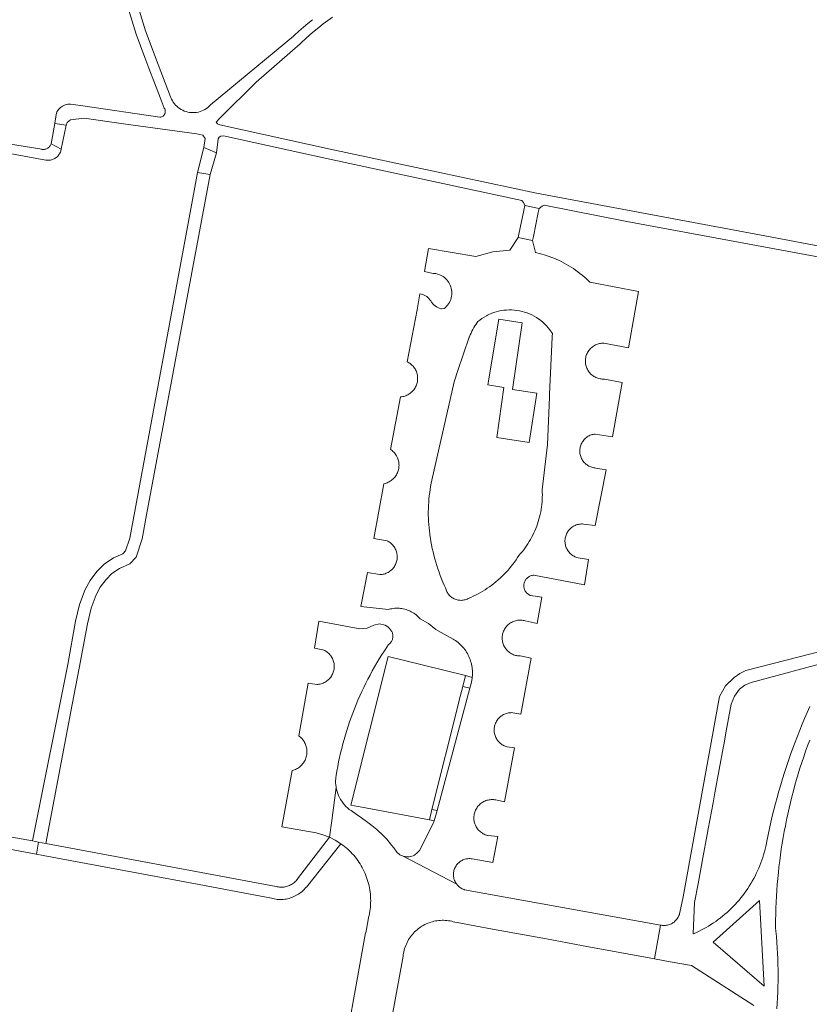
# Model space of a CAD drawing. Extents: x 146402 to 164798, y 455483 to 464134.
# Tile 233 of 256: x 157506 to 157601, y 460121 to 460239. Entities that reach past the tile are written whole.
import ezdxf

# ---------------------------------------------------------------- set-up
doc = ezdxf.new("R2010")
doc.units = 0
doc.header["$LTSCALE"] = 0.2
for name, color, linetype, lineweight in [('B-XX-VH-VERHARDING_ASFALT-GV', 252, 'CONTINUOUS', 18), ('B-XX-VH-VERHARDING_BETONSTRAATSTEEN-GV', 252, 'CONTINUOUS', 18), ('B-XX-VH-VERHARDING_HALFVERHARDING-GV', 252, 'CONTINUOUS', 18), ('B-XX-VH-VERHARDING_HOUTSNIPPERS-GV', 252, 'CONTINUOUS', 18), ('B-XX-VH-VERHARDING_STRAATBAKSTEEN-GV', 252, 'CONTINUOUS', 18), ('B-XX-VH-VERHARDING_TEGEL-GV', 252, 'CONTINUOUS', 18)]:
    doc.layers.add(name, color=color, linetype=linetype, lineweight=lineweight)

msp = doc.modelspace()

# ---------------------------------------------------------------- linework, layer by layer
at = {"layer": 'B-XX-VH-VERHARDING_ASFALT-GV'}
msp.add_lwpolyline([(157554.946, 460161.493), (157550.684, 460162.536), (157546.231, 460144.679), (157547.551, 460144.429), (157555.655, 460142.896), (157555.971, 460144.165), (157559.18, 460157.035), (157559.204, 460157.13), (157559.661, 460158.94), (157559.988, 460160.234)], close=True, dxfattribs=at)
at = {"layer": 'B-XX-VH-VERHARDING_BETONSTRAATSTEEN-GV'}
for points in [[(157511.984, 460226.359), (157510.619, 460226.589), (157510.186, 460224.118), (157511.396, 460223.493)], [(157530.059, 460223.045), (157528.559, 460223.697), (157527.781, 460220.671), (157529.284, 460220.424)], [(157568.845, 460216.375), (157567.128, 460216.71), (157567.015, 460216.159), (157567.009, 460216.131), (157566.424, 460213.287), (157566.339, 460212.875), (157568.07, 460212.516), (157568.163, 460212.98), (157568.747, 460215.888)], [(157560.816, 460160.029), (157559.988, 460160.234), (157559.661, 460158.94), (157560.523, 460158.729), (157560.678, 460159.309), (157560.725, 460159.497), (157560.765, 460159.688), (157560.797, 460159.879)]]:
    msp.add_lwpolyline(points, close=True, dxfattribs=at)
at = {"layer": 'B-XX-VH-VERHARDING_HALFVERHARDING-GV'}
for points in [[(157518.628, 460243.065), (157520.397, 460237.308), (157521.442, 460234.494), (157521.916, 460233.217), (157523.277, 460229.699), (157523.779, 460228.417), (157523.833, 460228.326), (157523.873, 460228.229), (157523.898, 460228.126), (157523.907, 460228.021), (157523.901, 460227.916), (157523.878, 460227.813), (157523.84, 460227.714), (157523.788, 460227.623), (157523.722, 460227.54), (157523.645, 460227.468), (157523.558, 460227.409), (157523.462, 460227.363), (157523.361, 460227.333), (157523.266, 460227.318), (157513.973, 460228.682), (157512.84, 460228.837), (157512.511, 460228.882), (157512.347, 460228.886), (157512.183, 460228.874), (157512.021, 460228.846), (157511.862, 460228.803), (157511.708, 460228.744), (157511.561, 460228.67), (157511.422, 460228.583), (157511.292, 460228.483), (157511.172, 460228.37), (157511.063, 460228.246), (157510.968, 460228.113), (157510.885, 460227.97), (157510.873, 460227.947), (157510.795, 460227.642), (157510.619, 460226.589), (157511.984, 460226.359), (157512.114, 460226.69), (157512.516, 460227.011), (157514.132, 460227.197), (157518.872, 460226.515), (157527.713, 460225.325), (157528.424, 460225.173), (157528.703, 460224.781), (157528.559, 460223.697), (157530.059, 460223.045), (157530.205, 460224.354), (157530.256, 460224.738), (157530.364, 460224.93), (157530.583, 460225.042), (157530.923, 460225.096), (157543.493, 460222.327), (157566.762, 460217.337), (157566.957, 460217.075), (157567.128, 460216.71), (157568.845, 460216.375), (157569.227, 460216.657), (157569.447, 460216.778), (157579.406, 460214.784), (157604.074, 460210.244)], [(157541.606, 460239.043), (157541.053, 460238.592), (157540.509, 460238.128), (157539.976, 460237.653), (157539.454, 460237.165), (157539.341, 460237.057), (157529.339, 460228.796), (157529.188, 460228.644), (157529.026, 460228.504), (157528.854, 460228.377), (157528.673, 460228.263), (157528.484, 460228.162), (157528.288, 460228.076), (157528.086, 460228.005), (157527.879, 460227.949), (157527.669, 460227.909), (157527.456, 460227.884), (157527.242, 460227.875), (157527.028, 460227.883), (157526.815, 460227.906), (157526.604, 460227.945), (157526.397, 460228), (157526.195, 460228.07), (157525.998, 460228.155), (157525.808, 460228.255), (157525.627, 460228.368), (157525.454, 460228.494), (157525.291, 460228.633), (157525.139, 460228.784), (157524.999, 460228.946), (157524.871, 460229.118), (157524.756, 460229.299), (157524.655, 460229.488), (157524.569, 460229.684), (157524.534, 460229.775), (157523.038, 460233.642), (157521.534, 460237.693), (157519.788, 460243.376)], [(157603.41, 460211.675), (157596.639, 460212.939), (157568.544, 460218.183), (157556.512, 460220.763), (157543.748, 460223.5), (157530.478, 460226.423), (157530.179, 460226.519), (157530.032, 460226.735), (157530.463, 460227.21), (157534.851, 460231.523), (157540.14, 460236.16), (157540.279, 460236.294), (157540.785, 460236.766), (157541.298, 460237.224), (157541.821, 460237.67), (157542.354, 460238.105), (157542.897, 460238.527), (157543.449, 460238.937), (157544.01, 460239.335)], [(157500.609, 460223.795), (157509.538, 460222.18), (157509.65, 460222.164), (157509.762, 460222.156), (157509.875, 460222.155), (157509.988, 460222.163), (157510.1, 460222.179), (157510.21, 460222.203), (157510.319, 460222.234), (157510.425, 460222.273), (157510.528, 460222.32), (157510.627, 460222.373), (157510.723, 460222.434), (157510.814, 460222.501), (157510.9, 460222.574), (157510.98, 460222.653), (157511.055, 460222.738), (157511.123, 460222.828), (157511.185, 460222.922), (157511.24, 460223.021), (157511.288, 460223.123), (157511.329, 460223.228), (157511.362, 460223.336), (157511.388, 460223.446), (157511.396, 460223.493), (157510.186, 460224.118), (157510.183, 460224.111), (157510.147, 460224.028), (157510.103, 460223.948), (157510.053, 460223.873), (157509.996, 460223.802), (157509.933, 460223.737), (157509.864, 460223.678), (157509.791, 460223.625), (157509.713, 460223.578), (157509.632, 460223.539), (157509.547, 460223.506), (157509.46, 460223.482), (157509.371, 460223.465), (157509.28, 460223.456), (157509.19, 460223.455), (157509.099, 460223.462), (157509.01, 460223.478), (157508.922, 460223.501), (157508.837, 460223.531), (157500, 460224.909)], [(157604.823, 460163.712), (157593.714, 460160.843), (157592.973, 460160.486), (157592.291, 460160.026), (157591.277, 460158.994), (157590.555, 460157.739), (157586.155, 460133.647), (157585.777, 460131.78), (157585.75, 460131.663), (157585.714, 460131.544), (157585.671, 460131.427), (157585.621, 460131.313), (157585.563, 460131.203), (157585.498, 460131.096), (157585.427, 460130.994), (157585.349, 460130.897), (157585.265, 460130.805), (157585.176, 460130.719), (157585.08, 460130.638), (157584.981, 460130.564), (157584.876, 460130.496), (157584.767, 460130.435), (157584.655, 460130.382), (157584.539, 460130.335), (157584.421, 460130.296), (157584.301, 460130.265), (157584.178, 460130.242), (157584.055, 460130.226), (157583.93, 460130.218), (157583.806, 460130.219), (157583.682, 460130.227), (157583.558, 460130.244), (157583.436, 460130.268), (157582.737, 460126.213), (157584.618, 460125.867), (157587.191, 460125.402), (157594.674, 460120.597)], [(157601.396, 460156.517), (157601.082, 460155.81), (157600.775, 460155.1), (157600.476, 460154.387), (157600.184, 460153.671), (157599.9, 460152.952), (157599.623, 460152.23), (157599.354, 460151.506), (157599.092, 460150.778), (157598.838, 460150.048), (157598.591, 460149.315), (157598.352, 460148.58), (157598.12, 460147.842), (157597.896, 460147.102), (157597.68, 460146.36), (157597.471, 460145.615), (157597.271, 460144.869), (157597.077, 460144.12), (157596.892, 460143.369), (157596.714, 460142.617), (157596.545, 460141.863), (157596.383, 460141.106), (157596.229, 460140.349), (157596.186, 460140.132), (157596.173, 460140.067), (157596.102, 460139.728), (157596.023, 460139.391), (157595.936, 460139.055), (157595.841, 460138.722), (157595.739, 460138.391), (157595.629, 460138.063), (157595.512, 460137.737), (157595.387, 460137.414), (157595.255, 460137.094), (157595.115, 460136.777), (157594.968, 460136.463), (157594.814, 460136.153), (157594.652, 460135.846), (157594.484, 460135.544), (157594.309, 460135.245), (157594.127, 460134.95), (157593.938, 460134.66), (157593.742, 460134.374), (157593.54, 460134.093), (157593.332, 460133.816), (157593.117, 460133.545), (157592.896, 460133.278), (157592.668, 460133.017), (157592.435, 460132.76), (157592.196, 460132.51), (157591.951, 460132.265), (157591.701, 460132.025), (157591.445, 460131.792), (157591.184, 460131.564), (157590.918, 460131.343), (157590.647, 460131.128), (157590.37, 460130.919), (157590.089, 460130.716), (157589.804, 460130.52), (157589.514, 460130.331), (157589.219, 460130.148), (157588.921, 460129.973), (157588.618, 460129.804), (157588.312, 460129.642), (157588.002, 460129.488), (157587.689, 460129.34), (157587.372, 460129.2), (157587.549, 460132.974), (157587.968, 460135.238), (157588.546, 460138.364), (157589.061, 460141.145), (157589.188, 460141.832), (157589.765, 460144.95), (157589.989, 460146.163), (157591.024, 460151.751), (157591.051, 460151.899), (157591.323, 460153.368), (157591.962, 460156.82), (157592.331, 460157.789), (157592.966, 460158.608), (157593.602, 460159.091), (157594.33, 460159.418), (157604.166, 460162.045)], [(157597.45, 460120.215), (157597.492, 460120.881), (157597.527, 460121.547), (157597.553, 460122.214), (157597.571, 460122.881), (157597.581, 460123.548), (157597.583, 460124.216), (157597.578, 460124.883), (157597.564, 460125.55), (157597.542, 460126.217), (157597.512, 460126.884), (157597.475, 460127.55), (157597.429, 460128.216), (157597.375, 460128.881), (157597.313, 460129.545), (157597.275, 460129.922), (157597.275, 460130.159), (157597.281, 460130.872), (157597.295, 460131.585), (157597.317, 460132.298), (157597.347, 460133.011), (157597.385, 460133.724), (157597.431, 460134.436), (157597.484, 460135.147), (157597.546, 460135.858), (157597.616, 460136.568), (157597.694, 460137.277), (157597.78, 460137.985), (157597.873, 460138.693), (157597.975, 460139.399), (157598.084, 460140.104), (157598.201, 460140.808), (157598.327, 460141.51), (157598.46, 460142.211), (157598.601, 460142.91), (157598.75, 460143.608), (157598.906, 460144.304), (157599.071, 460144.998), (157599.243, 460145.691), (157599.423, 460146.381), (157599.611, 460147.069), (157599.806, 460147.756), (157600.009, 460148.44), (157600.22, 460149.121), (157600.438, 460149.801), (157600.664, 460150.477), (157600.898, 460151.151), (157601.139, 460151.823), (157601.387, 460152.492)], [(157500, 460140.336), (157508.4, 460138.772), (157508.401, 460138.777), (157508.664, 460140.246), (157507.921, 460140.404), (157500, 460141.778)]]:
    msp.add_lwpolyline(points, dxfattribs=at)
for points in [[(157529.284, 460220.424), (157527.781, 460220.671), (157527.371, 460218.462), (157519.629, 460176.759), (157519.116, 460175.22), (157518.793, 460174.868), (157517.695, 460174.388), (157516.539, 460173.644), (157515.674, 460172.733), (157514.872, 460171.662), (157514.267, 460170.574), (157513.592, 460168.772), (157513.122, 460166.77), (157512.171, 460161.593), (157507.921, 460140.404), (157508.664, 460140.246), (157509.55, 460140.058), (157512.568, 460155.91), (157513.523, 460160.928), (157513.562, 460161.134), (157514.543, 460166.473), (157514.984, 460168.35), (157515.589, 460169.963), (157516.093, 460170.871), (157516.785, 460171.795), (157517.471, 460172.518), (157518.383, 460173.104), (157519.656, 460173.661), (157520.395, 460174.468), (157521.125, 460176.658), (157521.664, 460179.547)], [(157544.348, 460140.46), (157543.658, 460140.815), (157539.801, 460135.805), (157539.795, 460135.797), (157539.712, 460135.688), (157539.623, 460135.584), (157539.527, 460135.486), (157539.427, 460135.393), (157539.32, 460135.306), (157539.209, 460135.226), (157539.094, 460135.152), (157538.974, 460135.085), (157538.851, 460135.025), (157538.724, 460134.973), (157538.595, 460134.928), (157538.463, 460134.891), (157538.329, 460134.861), (157538.194, 460134.839), (157538.057, 460134.825), (157537.92, 460134.819), (157537.783, 460134.821), (157537.646, 460134.831), (157537.51, 460134.849), (157537.376, 460134.875), (157537.243, 460134.909), (157509.55, 460140.058), (157508.664, 460140.246), (157508.401, 460138.777), (157508.4, 460138.772), (157509.237, 460138.616), (157527.976, 460135.126), (157533.283, 460134.137), (157536.49, 460133.54), (157536.662, 460133.488), (157536.835, 460133.444), (157537.011, 460133.407), (157537.188, 460133.379), (157537.366, 460133.358), (157537.545, 460133.345), (157537.724, 460133.341), (157537.903, 460133.344), (157538.082, 460133.355), (157538.26, 460133.374), (157538.438, 460133.401), (157538.613, 460133.436), (157538.788, 460133.479), (157538.959, 460133.53), (157539.129, 460133.588), (157539.296, 460133.654), (157539.46, 460133.727), (157539.62, 460133.807), (157539.777, 460133.894), (157539.929, 460133.989), (157540.077, 460134.09), (157540.221, 460134.197), (157540.359, 460134.311), (157540.492, 460134.431), (157540.62, 460134.556), (157540.742, 460134.688), (157540.859, 460134.824), (157540.869, 460134.837), (157545.002, 460140.043)], [(157589.79, 460128.231), (157595.334, 460133.241), (157595.899, 460122.919)]]:
    msp.add_lwpolyline(points, close=True, dxfattribs=at)
at = {"layer": 'B-XX-VH-VERHARDING_HOUTSNIPPERS-GV'}
msp.add_lwpolyline([(157566.804, 460202.604), (157563.992, 460203.045), (157562.676, 460195.169), (157564.591, 460194.862), (157563.777, 460188.843), (157567.657, 460188.226), (157568.588, 460194.179), (157565.64, 460194.619)], close=True, dxfattribs=at)
at = {"layer": 'B-XX-VH-VERHARDING_STRAATBAKSTEEN-GV'}
for points in [[(157568.07, 460212.516), (157566.339, 460212.875), (157565.345, 460211.356), (157563.273, 460211.134), (157561.263, 460210.587), (157555.551, 460211.542), (157555.062, 460208.787), (157556.131, 460208.565), (157556.242, 460208.557), (157556.434, 460208.531), (157556.623, 460208.488), (157556.808, 460208.431), (157556.987, 460208.358), (157557.16, 460208.271), (157557.325, 460208.169), (157557.481, 460208.055), (157557.627, 460207.928), (157557.762, 460207.789), (157557.886, 460207.64), (157557.996, 460207.481), (157558.093, 460207.313), (157558.176, 460207.138), (157558.244, 460206.957), (157558.297, 460206.771), (157558.334, 460206.581), (157558.356, 460206.388), (157558.362, 460206.195), (157558.351, 460206.001), (157558.325, 460205.809), (157558.283, 460205.62), (157558.225, 460205.435), (157558.153, 460205.256), (157558.066, 460205.083), (157557.965, 460204.918), (157557.85, 460204.762), (157557.723, 460204.615), (157557.585, 460204.48), (157557.436, 460204.356), (157557.127, 460204.293), (157557.026, 460204.321), (157556.849, 460204.384), (157556.678, 460204.462), (157556.514, 460204.554), (157556.359, 460204.66), (157556.213, 460204.779), (157556.078, 460204.909), (157555.954, 460205.051), (157555.925, 460205.108), (157555.832, 460205.261), (157555.727, 460205.405), (157555.609, 460205.539), (157555.479, 460205.663), (157555.339, 460205.773), (157555.19, 460205.872), (157555.032, 460205.956), (157554.868, 460206.026), (157554.698, 460206.081), (157554.524, 460206.12), (157554.182, 460204.164), (157552.976, 460197.948), (157553.072, 460197.9), (157553.188, 460197.834), (157553.299, 460197.76), (157553.406, 460197.681), (157553.508, 460197.595), (157553.605, 460197.503), (157553.696, 460197.405), (157553.78, 460197.303), (157553.859, 460197.195), (157553.931, 460197.083), (157553.996, 460196.966), (157554.054, 460196.846), (157554.105, 460196.723), (157554.148, 460196.597), (157554.184, 460196.468), (157554.212, 460196.338), (157554.232, 460196.206), (157554.244, 460196.073), (157554.248, 460195.94), (157554.244, 460195.807), (157554.232, 460195.674), (157554.212, 460195.542), (157554.185, 460195.412), (157554.149, 460195.283), (157554.106, 460195.157), (157554.055, 460195.034), (157553.997, 460194.914), (157553.932, 460194.797), (157553.861, 460194.685), (157553.782, 460194.577), (157553.697, 460194.474), (157553.606, 460194.377), (157553.51, 460194.285), (157553.408, 460194.199), (157553.301, 460194.119), (157553.19, 460194.046), (157553.074, 460193.979), (157552.955, 460193.92), (157552.832, 460193.868), (157552.706, 460193.823), (157552.578, 460193.786), (157552.448, 460193.757), (157552.317, 460193.736), (157552.184, 460193.722), (157550.966, 460187.414), (157551.061, 460187.35), (157551.168, 460187.269), (157551.27, 460187.181), (157551.366, 460187.088), (157551.457, 460186.988), (157551.542, 460186.884), (157551.62, 460186.775), (157551.692, 460186.661), (157551.757, 460186.544), (157551.815, 460186.422), (157551.865, 460186.298), (157551.908, 460186.171), (157551.944, 460186.041), (157551.971, 460185.909), (157551.991, 460185.777), (157552.003, 460185.643), (157552.006, 460185.508), (157552.002, 460185.374), (157551.99, 460185.24), (157551.97, 460185.107), (157551.942, 460184.976), (157551.906, 460184.846), (157551.863, 460184.719), (157551.812, 460184.595), (157551.753, 460184.474), (157551.688, 460184.356), (157551.616, 460184.243), (157551.537, 460184.134), (157551.452, 460184.03), (157551.361, 460183.931), (157551.264, 460183.838), (157551.162, 460183.751), (157551.054, 460183.67), (157550.942, 460183.595), (157550.826, 460183.528), (157550.706, 460183.467), (157550.583, 460183.414), (157550.457, 460183.368), (157550.328, 460183.33), (157550.197, 460183.299), (157548.978, 460176.713), (157550.586, 460176.43), (157550.655, 460176.395), (157550.769, 460176.33), (157550.878, 460176.258), (157550.983, 460176.18), (157551.083, 460176.096), (157551.177, 460176.006), (157551.266, 460175.909), (157551.349, 460175.808), (157551.426, 460175.702), (157551.495, 460175.592), (157551.558, 460175.477), (157551.614, 460175.359), (157551.663, 460175.237), (157551.703, 460175.113), (157551.737, 460174.986), (157551.762, 460174.858), (157551.78, 460174.729), (157551.79, 460174.598), (157551.791, 460174.467), (157551.785, 460174.337), (157551.771, 460174.207), (157551.748, 460174.078), (157551.718, 460173.951), (157551.681, 460173.825), (157551.635, 460173.703), (157551.582, 460173.583), (157551.523, 460173.467), (157551.455, 460173.354), (157551.382, 460173.246), (157551.302, 460173.143), (157551.215, 460173.045), (157551.123, 460172.952), (157551.025, 460172.865), (157550.922, 460172.784), (157550.815, 460172.71), (157550.703, 460172.642), (157550.587, 460172.581), (157550.468, 460172.528), (157550.345, 460172.482), (157550.22, 460172.443), (157550.093, 460172.412), (157549.964, 460172.389), (157549.835, 460172.374), (157549.704, 460172.367), (157548.214, 460172.612), (157547.412, 460168.562), (157550.741, 460168.182), (157550.828, 460168.207), (157550.994, 460168.248), (157551.162, 460168.281), (157551.331, 460168.306), (157551.501, 460168.324), (157551.672, 460168.333), (157551.843, 460168.334), (157552.013, 460168.328), (157552.183, 460168.313), (157552.353, 460168.291), (157552.521, 460168.26), (157552.688, 460168.222), (157552.852, 460168.176), (157553.015, 460168.122), (157553.174, 460168.061), (157553.331, 460167.993), (157553.484, 460167.917), (157553.633, 460167.834), (157553.779, 460167.744), (157553.92, 460167.647), (157554.056, 460167.544), (157554.188, 460167.435), (157554.314, 460167.32), (157554.434, 460167.199), (157554.549, 460167.072), (157555.534, 460166.495), (157556.43, 460165.788), (157556.72, 460165.625), (157557.454, 460165.214), (157558.523, 460164.614), (157558.636, 460164.545), (157558.799, 460164.438), (157558.956, 460164.325), (157559.109, 460164.206), (157559.257, 460164.08), (157559.4, 460163.948), (157559.537, 460163.81), (157559.668, 460163.667), (157559.794, 460163.519), (157559.913, 460163.366), (157560.025, 460163.207), (157560.131, 460163.045), (157560.231, 460162.878), (157560.323, 460162.707), (157560.408, 460162.532), (157560.486, 460162.355), (157560.557, 460162.174), (157560.62, 460161.99), (157560.675, 460161.804), (157560.723, 460161.616), (157560.763, 460161.426), (157560.795, 460161.234), (157560.819, 460161.041), (157560.835, 460160.848), (157560.843, 460160.654), (157560.845, 460160.535), (157560.844, 460160.459), (157560.836, 460160.265), (157560.82, 460160.072), (157560.816, 460160.029), (157560.797, 460159.879), (157560.765, 460159.688), (157560.725, 460159.497), (157560.678, 460159.309), (157560.523, 460158.729), (157556.586, 460144.041), (157556.249, 460142.784), (157556.014, 460142.32), (157554.452, 460139.238), (157554.355, 460139.105), (157554.246, 460138.981), (157554.126, 460138.868), (157553.995, 460138.768), (157553.855, 460138.68), (157553.707, 460138.607), (157553.553, 460138.548), (157553.394, 460138.505), (157553.231, 460138.477), (157553.066, 460138.465), (157552.902, 460138.469), (157552.738, 460138.489), (157552.577, 460138.525), (157552.42, 460138.576), (157558.941, 460135.182), (157558.869, 460135.283), (157558.804, 460135.388), (157558.746, 460135.498), (157558.695, 460135.61), (157558.652, 460135.726), (157558.616, 460135.844), (157558.587, 460135.965), (157558.567, 460136.087), (157558.555, 460136.21), (157558.55, 460136.334), (157558.554, 460136.457), (157558.565, 460136.58), (157558.585, 460136.703), (157558.612, 460136.823), (157558.647, 460136.942), (157558.69, 460137.058), (157558.74, 460137.171), (157558.797, 460137.28), (157558.861, 460137.386), (157558.932, 460137.488), (157559.01, 460137.584), (157559.093, 460137.675), (157559.182, 460137.761), (157559.277, 460137.841), (157559.376, 460137.914), (157559.48, 460137.981), (157559.588, 460138.041), (157559.7, 460138.094), (157559.815, 460138.14), (157559.933, 460138.178), (157560.053, 460138.209), (157560.174, 460138.231), (157560.297, 460138.246), (157560.42, 460138.253), (157560.544, 460138.251), (157560.668, 460138.242), (157560.79, 460138.225), (157563.298, 460137.799), (157563.886, 460140.894), (157562.727, 460141.014), (157562.636, 460141.036), (157562.509, 460141.074), (157562.385, 460141.12), (157562.263, 460141.172), (157562.145, 460141.233), (157562.031, 460141.3), (157561.921, 460141.374), (157561.816, 460141.454), (157561.716, 460141.541), (157561.621, 460141.633), (157561.532, 460141.731), (157561.449, 460141.834), (157561.373, 460141.942), (157561.303, 460142.055), (157561.24, 460142.171), (157561.185, 460142.291), (157561.136, 460142.414), (157561.095, 460142.54), (157561.062, 460142.668), (157561.037, 460142.798), (157561.019, 460142.93), (157561.01, 460143.062), (157561.008, 460143.194), (157561.014, 460143.326), (157561.029, 460143.458), (157561.051, 460143.588), (157561.081, 460143.717), (157561.119, 460143.844), (157561.165, 460143.968), (157561.218, 460144.09), (157561.278, 460144.208), (157561.345, 460144.322), (157561.419, 460144.432), (157561.499, 460144.537), (157561.586, 460144.637), (157561.678, 460144.731), (157561.777, 460144.82), (157561.88, 460144.903), (157561.988, 460144.98), (157562.1, 460145.049), (157562.217, 460145.112), (157562.337, 460145.168), (157562.46, 460145.216), (157562.586, 460145.257), (157562.714, 460145.291), (157562.844, 460145.316), (157562.975, 460145.333), (157563.107, 460145.343), (157563.24, 460145.344), (157563.372, 460145.338), (157563.503, 460145.323), (157563.634, 460145.301), (157564.705, 460145.091), (157565.9, 460151.551), (157565.018, 460151.685), (157565.009, 460151.687), (157564.885, 460151.723), (157564.764, 460151.767), (157564.645, 460151.818), (157564.53, 460151.876), (157564.418, 460151.941), (157564.311, 460152.013), (157564.209, 460152.092), (157564.111, 460152.177), (157564.02, 460152.267), (157563.933, 460152.363), (157563.853, 460152.464), (157563.78, 460152.571), (157563.713, 460152.681), (157563.653, 460152.795), (157563.6, 460152.913), (157563.555, 460153.034), (157563.517, 460153.157), (157563.487, 460153.283), (157563.465, 460153.41), (157563.45, 460153.538), (157563.444, 460153.667), (157563.446, 460153.796), (157563.455, 460153.925), (157563.473, 460154.053), (157563.498, 460154.179), (157563.532, 460154.304), (157563.573, 460154.427), (157563.621, 460154.546), (157563.677, 460154.663), (157563.74, 460154.775), (157563.809, 460154.884), (157563.885, 460154.988), (157563.968, 460155.087), (157564.057, 460155.181), (157564.151, 460155.269), (157564.25, 460155.352), (157564.355, 460155.427), (157564.464, 460155.497), (157564.577, 460155.559), (157564.693, 460155.614), (157564.813, 460155.662), (157564.936, 460155.703), (157565.061, 460155.736), (157565.187, 460155.76), (157565.315, 460155.778), (157565.444, 460155.787), (157565.573, 460155.788), (157565.702, 460155.781), (157566.674, 460155.589), (157567.879, 460162.351), (157566.572, 460162.597), (157566.523, 460162.597), (157566.391, 460162.604), (157566.261, 460162.618), (157566.132, 460162.641), (157566.004, 460162.671), (157565.878, 460162.709), (157565.755, 460162.755), (157565.635, 460162.808), (157565.518, 460162.868), (157565.406, 460162.935), (157565.297, 460163.009), (157565.193, 460163.089), (157565.095, 460163.176), (157565.002, 460163.268), (157564.914, 460163.366), (157564.833, 460163.469), (157564.758, 460163.577), (157564.69, 460163.689), (157564.629, 460163.805), (157564.575, 460163.925), (157564.528, 460164.048), (157564.489, 460164.173), (157564.458, 460164.3), (157564.434, 460164.429), (157564.418, 460164.56), (157564.411, 460164.691), (157564.411, 460164.822), (157564.419, 460164.953), (157564.436, 460165.083), (157564.46, 460165.212), (157564.492, 460165.34), (157564.532, 460165.465), (157564.579, 460165.587), (157564.633, 460165.707), (157564.695, 460165.823), (157564.764, 460165.934), (157564.839, 460166.042), (157564.921, 460166.144), (157565.009, 460166.242), (157565.103, 460166.334), (157565.202, 460166.42), (157565.306, 460166.5), (157565.415, 460166.573), (157565.528, 460166.64), (157565.645, 460166.699), (157565.765, 460166.752), (157565.889, 460166.797), (157566.014, 460166.834), (157566.142, 460166.864), (157566.272, 460166.885), (157566.402, 460166.899), (157566.533, 460166.905), (157566.665, 460166.903), (157566.795, 460166.893), (157566.926, 460166.875), (157567.054, 460166.849), (157567.181, 460166.815), (157568.623, 460166.497), (157569.185, 460169.67), (157567.836, 460169.853), (157567.779, 460169.876), (157567.688, 460169.918), (157567.601, 460169.968), (157567.518, 460170.025), (157567.44, 460170.087), (157567.367, 460170.157), (157567.3, 460170.231), (157567.239, 460170.311), (157567.184, 460170.395), (157567.137, 460170.483), (157567.096, 460170.575), (157567.063, 460170.67), (157567.038, 460170.767), (157567.021, 460170.866), (157567.011, 460170.966), (157567.01, 460171.066), (157567.016, 460171.166), (157567.03, 460171.266), (157567.052, 460171.363), (157567.082, 460171.459), (157567.12, 460171.552), (157567.165, 460171.642), (157567.217, 460171.728), (157567.275, 460171.81), (157567.34, 460171.886), (157567.411, 460171.957), (157567.487, 460172.023), (157567.568, 460172.082), (157567.653, 460172.134), (157567.743, 460172.18), (157567.835, 460172.218), (157567.931, 460172.249), (157568.029, 460172.272), (157568.128, 460172.287), (157568.228, 460172.294), (157574.3, 460171.134), (157574.798, 460174.193), (157573.535, 460174.399), (157573.53, 460174.4), (157573.407, 460174.435), (157573.286, 460174.477), (157573.167, 460174.526), (157573.052, 460174.583), (157572.941, 460174.647), (157572.834, 460174.718), (157572.731, 460174.795), (157572.634, 460174.879), (157572.542, 460174.968), (157572.455, 460175.063), (157572.375, 460175.164), (157572.301, 460175.269), (157572.234, 460175.378), (157572.174, 460175.491), (157572.121, 460175.608), (157572.075, 460175.728), (157572.037, 460175.851), (157572.006, 460175.975), (157571.984, 460176.102), (157571.969, 460176.229), (157571.962, 460176.358), (157571.964, 460176.486), (157571.973, 460176.614), (157571.99, 460176.741), (157572.016, 460176.867), (157572.048, 460176.991), (157572.089, 460177.113), (157572.137, 460177.232), (157572.192, 460177.348), (157572.255, 460177.46), (157572.324, 460177.568), (157572.4, 460177.671), (157572.483, 460177.77), (157572.571, 460177.863), (157572.665, 460177.951), (157572.764, 460178.032), (157572.868, 460178.108), (157572.976, 460178.176), (157573.089, 460178.238), (157573.205, 460178.292), (157573.325, 460178.34), (157573.447, 460178.379), (157573.571, 460178.411), (157573.697, 460178.436), (157573.824, 460178.452), (157573.953, 460178.46), (157574.081, 460178.461), (157574.209, 460178.453), (157575.579, 460178.259), (157576.896, 460184.964), (157575.654, 460185.177), (157575.568, 460185.185), (157575.441, 460185.203), (157575.315, 460185.229), (157575.192, 460185.263), (157575.071, 460185.304), (157574.953, 460185.354), (157574.837, 460185.41), (157574.726, 460185.473), (157574.619, 460185.543), (157574.516, 460185.62), (157574.419, 460185.703), (157574.327, 460185.792), (157574.24, 460185.886), (157574.16, 460185.986), (157574.086, 460186.091), (157574.019, 460186.2), (157573.958, 460186.313), (157573.905, 460186.429), (157573.859, 460186.549), (157573.821, 460186.671), (157573.79, 460186.795), (157573.767, 460186.921), (157573.752, 460187.048), (157573.745, 460187.176), (157573.746, 460187.304), (157573.755, 460187.432), (157573.773, 460187.559), (157573.797, 460187.685), (157573.83, 460187.809), (157573.87, 460187.93), (157573.918, 460188.049), (157573.974, 460188.165), (157574.036, 460188.276), (157574.105, 460188.384), (157574.181, 460188.488), (157574.263, 460188.586), (157574.351, 460188.679), (157574.445, 460188.766), (157574.544, 460188.848), (157574.647, 460188.922), (157574.756, 460188.991), (157574.868, 460189.052), (157574.984, 460189.107), (157575.103, 460189.154), (157575.225, 460189.193), (157575.349, 460189.225), (157575.475, 460189.249), (157575.602, 460189.265), (157577.688, 460188.907), (157578.84, 460195.472), (157576.705, 460195.872), (157576.699, 460195.872), (157576.567, 460195.868), (157576.436, 460195.872), (157576.305, 460195.885), (157576.176, 460195.905), (157576.047, 460195.933), (157575.921, 460195.969), (157575.797, 460196.013), (157575.676, 460196.064), (157575.558, 460196.122), (157575.444, 460196.187), (157575.334, 460196.259), (157575.229, 460196.338), (157575.129, 460196.423), (157575.034, 460196.514), (157574.945, 460196.61), (157574.862, 460196.712), (157574.785, 460196.819), (157574.715, 460196.93), (157574.652, 460197.045), (157574.595, 460197.164), (157574.547, 460197.286), (157574.505, 460197.41), (157574.472, 460197.537), (157574.446, 460197.666), (157574.428, 460197.796), (157574.418, 460197.927), (157574.416, 460198.059), (157574.422, 460198.19), (157574.436, 460198.321), (157574.458, 460198.45), (157574.488, 460198.578), (157574.525, 460198.704), (157574.57, 460198.827), (157574.622, 460198.948), (157574.682, 460199.065), (157574.749, 460199.178), (157574.823, 460199.287), (157574.902, 460199.391), (157574.989, 460199.49), (157575.081, 460199.584), (157575.178, 460199.672), (157575.281, 460199.754), (157575.389, 460199.829), (157575.501, 460199.898), (157575.616, 460199.96), (157575.736, 460200.015), (157575.858, 460200.062), (157575.984, 460200.102), (157576.111, 460200.134), (157576.24, 460200.158), (157576.37, 460200.174), (157576.502, 460200.183), (157576.633, 460200.183), (157579.609, 460199.626), (157580.814, 460206.385), (157574.968, 460207.491), (157574.737, 460207.718), (157574.501, 460207.939), (157574.26, 460208.154), (157574.013, 460208.363), (157573.761, 460208.565), (157573.505, 460208.762), (157573.243, 460208.952), (157572.977, 460209.135), (157572.706, 460209.312), (157572.431, 460209.483), (157572.152, 460209.646), (157571.869, 460209.802), (157571.582, 460209.952), (157571.292, 460210.094), (157570.998, 460210.229), (157570.809, 460210.311), (157569.627, 460210.749), (157568.408, 460211.071)], [(157564.922, 460204.162), (157565.236, 460204.176), (157565.551, 460204.174), (157565.866, 460204.154), (157566.179, 460204.119), (157566.49, 460204.067), (157566.797, 460203.998), (157567.101, 460203.914), (157567.4, 460203.814), (157567.693, 460203.698), (157567.979, 460203.567), (157568.259, 460203.421), (157568.53, 460203.261), (157568.695, 460203.152), (157568.793, 460203.087), (157569.046, 460202.899), (157569.288, 460202.698), (157569.52, 460202.484), (157569.741, 460202.259), (157569.949, 460202.023), (157570.144, 460201.776), (157570.227, 460201.659), (157570.327, 460201.519), (157570.451, 460201.323), (157570.447, 460201.257), (157570.43, 460201.078), (157570.405, 460200.899), (157570.111, 460194.069), (157570.095, 460193.697), (157569.849, 460188), (157569.228, 460182.542), (157569.239, 460182.257), (157569.242, 460181.962), (157569.237, 460181.666), (157569.224, 460181.371), (157569.203, 460181.076), (157569.175, 460180.781), (157569.138, 460180.488), (157569.093, 460180.196), (157569.041, 460179.905), (157568.98, 460179.615), (157568.912, 460179.327), (157568.836, 460179.041), (157568.753, 460178.758), (157568.661, 460178.477), (157568.562, 460178.198), (157568.456, 460177.922), (157568.342, 460177.649), (157568.221, 460177.379), (157568.093, 460177.113), (157567.957, 460176.85), (157567.815, 460176.591), (157567.665, 460176.336), (157567.508, 460176.085), (157567.345, 460175.838), (157567.176, 460175.596), (157566.999, 460175.359), (157566.817, 460175.126), (157566.628, 460174.898), (157566.433, 460174.676), (157566.269, 460174.422), (157566.086, 460174.152), (157565.897, 460173.887), (157565.701, 460173.626), (157565.498, 460173.371), (157565.29, 460173.12), (157565.075, 460172.875), (157564.854, 460172.635), (157564.628, 460172.4), (157564.396, 460172.172), (157564.158, 460171.948), (157563.915, 460171.731), (157563.666, 460171.52), (157563.413, 460171.315), (157563.154, 460171.116), (157562.891, 460170.924), (157562.623, 460170.738), (157562.351, 460170.558), (157562.074, 460170.386), (157561.793, 460170.22), (157561.508, 460170.062), (157561.22, 460169.91), (157560.928, 460169.765), (157560.632, 460169.628), (157560.333, 460169.498), (157560.313, 460169.488), (157560.202, 460169.436), (157560.087, 460169.391), (157559.97, 460169.353), (157559.85, 460169.324), (157559.729, 460169.302), (157559.606, 460169.288), (157559.483, 460169.282), (157559.36, 460169.284), (157559.237, 460169.294), (157559.115, 460169.312), (157558.995, 460169.338), (157558.876, 460169.371), (157558.76, 460169.412), (157558.647, 460169.461), (157558.627, 460169.47), (157558.518, 460169.527), (157558.413, 460169.591), (157558.312, 460169.662), (157558.215, 460169.739), (157558.124, 460169.822), (157558.039, 460169.911), (157557.959, 460170.005), (157557.886, 460170.104), (157557.82, 460170.208), (157557.76, 460170.316), (157557.707, 460170.427), (157557.662, 460170.542), (157557.624, 460170.659), (157557.594, 460170.779), (157557.45, 460171.097), (157557.281, 460171.485), (157557.12, 460171.876), (157556.966, 460172.271), (157556.82, 460172.668), (157556.681, 460173.068), (157556.55, 460173.471), (157556.426, 460173.876), (157556.31, 460174.283), (157556.202, 460174.692), (157556.102, 460175.104), (157556.009, 460175.517), (157555.924, 460175.932), (157555.847, 460176.348), (157555.778, 460176.766), (157555.762, 460176.867), (157555.705, 460177.246), (157555.656, 460177.627), (157555.615, 460178.008), (157555.583, 460178.391), (157555.558, 460178.774), (157555.541, 460179.157), (157555.532, 460179.541), (157555.531, 460179.925), (157555.538, 460180.309), (157555.554, 460180.692), (157555.577, 460181.075), (157555.608, 460181.458), (157555.647, 460181.84), (157555.694, 460182.221), (157555.749, 460182.6), (157555.812, 460182.979), (157555.882, 460183.356), (157555.961, 460183.732), (157558.619, 460195.526), (157558.669, 460195.672), (157559.08, 460196.877), (157560.448, 460200.882), (157560.469, 460200.938), (157560.562, 460201.167), (157560.663, 460201.393), (157560.771, 460201.616), (157560.885, 460201.835), (157561.007, 460202.051), (157561.136, 460202.262), (157561.271, 460202.469), (157561.413, 460202.672), (157561.493, 460202.778), (157561.721, 460202.96), (157561.977, 460203.144), (157562.243, 460203.314), (157562.517, 460203.47), (157562.627, 460203.525), (157562.799, 460203.611), (157563.087, 460203.737), (157563.382, 460203.848), (157563.676, 460203.94), (157563.683, 460203.943), (157563.988, 460204.022), (157564.296, 460204.085), (157564.608, 460204.132)], [(157547.316, 460165.87), (157542.384, 460166.792), (157541.833, 460163.518), (157542.864, 460163.355), (157542.981, 460163.304), (157543.098, 460163.244), (157543.211, 460163.178), (157543.321, 460163.104), (157543.425, 460163.024), (157543.525, 460162.938), (157543.619, 460162.846), (157543.707, 460162.748), (157543.79, 460162.645), (157543.866, 460162.537), (157543.935, 460162.425), (157543.997, 460162.309), (157544.052, 460162.19), (157544.1, 460162.067), (157544.14, 460161.941), (157544.173, 460161.814), (157544.198, 460161.684), (157544.214, 460161.554), (157544.223, 460161.422), (157544.224, 460161.291), (157544.217, 460161.159), (157544.202, 460161.028), (157544.179, 460160.898), (157544.148, 460160.77), (157544.109, 460160.644), (157544.063, 460160.521), (157544.01, 460160.401), (157543.949, 460160.284), (157543.881, 460160.171), (157543.807, 460160.062), (157543.726, 460159.958), (157543.639, 460159.859), (157543.546, 460159.766), (157543.448, 460159.678), (157543.344, 460159.597), (157543.236, 460159.522), (157543.123, 460159.453), (157543.007, 460159.392), (157542.887, 460159.338), (157542.764, 460159.291), (157542.638, 460159.252), (157542.51, 460159.22), (157542.38, 460159.197), (157542.249, 460159.181), (157542.118, 460159.173), (157541.08, 460159.345), (157539.952, 460152.996), (157540.046, 460152.926), (157540.151, 460152.839), (157540.25, 460152.745), (157540.344, 460152.646), (157540.432, 460152.542), (157540.514, 460152.432), (157540.589, 460152.318), (157540.657, 460152.2), (157540.718, 460152.078), (157540.772, 460151.953), (157540.819, 460151.824), (157540.858, 460151.694), (157540.889, 460151.561), (157540.912, 460151.426), (157540.928, 460151.291), (157540.935, 460151.154), (157540.935, 460151.018), (157540.927, 460150.882), (157540.91, 460150.746), (157540.886, 460150.612), (157540.854, 460150.479), (157540.814, 460150.349), (157540.766, 460150.221), (157540.711, 460150.096), (157540.649, 460149.974), (157540.58, 460149.857), (157540.504, 460149.743), (157540.422, 460149.634), (157540.333, 460149.531), (157540.238, 460149.432), (157540.138, 460149.339), (157540.033, 460149.253), (157539.923, 460149.172), (157539.808, 460149.099), (157539.689, 460149.032), (157539.566, 460148.972), (157539.44, 460148.92), (157539.311, 460148.874), (157539.18, 460148.837), (157537.923, 460142.059), (157542.032, 460141.346), (157542.858, 460141.122), (157543.658, 460140.815), (157543.917, 460142.818), (157544.45, 460146.804), (157544.442, 460146.842), (157544.407, 460147.103), (157544.387, 460147.366), (157544.383, 460147.63), (157544.392, 460147.837), (157544.408, 460147.993), (157544.444, 460148.221), (157544.537, 460148.77), (157544.638, 460149.318), (157544.746, 460149.864), (157544.863, 460150.409), (157544.987, 460150.952), (157545.119, 460151.494), (157545.259, 460152.033), (157545.406, 460152.57), (157545.561, 460153.105), (157545.724, 460153.638), (157545.895, 460154.168), (157546.073, 460154.696), (157546.258, 460155.221), (157546.452, 460155.744), (157546.652, 460156.264), (157546.86, 460156.78), (157547.076, 460157.294), (157547.299, 460157.805), (157547.529, 460158.312), (157547.766, 460158.816), (157548.011, 460159.317), (157548.263, 460159.814), (157548.522, 460160.307), (157548.788, 460160.797), (157549.061, 460161.282), (157549.341, 460161.764), (157549.627, 460162.242), (157549.921, 460162.715), (157550.329, 460163.348), (157550.749, 460163.974), (157550.828, 460164.033), (157550.902, 460164.098), (157550.97, 460164.169), (157551.033, 460164.246), (157551.089, 460164.327), (157551.138, 460164.412), (157551.18, 460164.501), (157551.215, 460164.594), (157551.242, 460164.688), (157551.261, 460164.785), (157551.273, 460164.883), (157551.277, 460164.981), (157551.272, 460165.08), (157551.26, 460165.178), (157551.239, 460165.274), (157551.211, 460165.369), (157551.176, 460165.461), (157551.133, 460165.549), (157551.083, 460165.634), (157551.026, 460165.715), (157550.963, 460165.791), (157550.912, 460165.844), (157550.654, 460166.096), (157550.348, 460166.286), (157549.658, 460166.449), (157548.962, 460166.309), (157548.184, 460165.922)]]:
    msp.add_lwpolyline(points, close=True, dxfattribs=at)
for points in [[(157552.5, 460126.541), (157552.516, 460126.679), (157552.547, 460126.872), (157552.584, 460127.065), (157552.63, 460127.256), (157552.684, 460127.444), (157552.745, 460127.631), (157552.813, 460127.814), (157552.89, 460127.995), (157552.973, 460128.173), (157553.064, 460128.347), (157553.161, 460128.517), (157553.266, 460128.683), (157553.377, 460128.844), (157553.495, 460129.001), (157553.619, 460129.153), (157553.749, 460129.3), (157553.885, 460129.441), (157554.026, 460129.577), (157554.173, 460129.707), (157554.325, 460129.831), (157554.482, 460129.948), (157554.644, 460130.059), (157554.76, 460130.133), (157554.929, 460130.232), (157555.103, 460130.324), (157555.279, 460130.41), (157555.459, 460130.488), (157555.642, 460130.558), (157555.828, 460130.621), (157556.016, 460130.676), (157556.207, 460130.724), (157556.399, 460130.764), (157556.592, 460130.796), (157556.787, 460130.82), (157556.982, 460130.836), (157557.178, 460130.844), (157557.374, 460130.844), (157557.571, 460130.837), (157557.766, 460130.821), (157557.961, 460130.797), (157558.154, 460130.765), (157558.346, 460130.725), (157558.537, 460130.678), (157558.725, 460130.623), (157559.012, 460130.57), (157563.256, 460129.79), (157569.745, 460128.597), (157573.953, 460127.825), (157582.737, 460126.213), (157583.436, 460130.268), (157559.882, 460134.518), (157559.828, 460134.536), (157559.713, 460134.581), (157559.601, 460134.633), (157559.492, 460134.692), (157559.387, 460134.759), (157559.288, 460134.831), (157559.192, 460134.911), (157559.103, 460134.996), (157559.019, 460135.086), (157558.941, 460135.182), (157552.42, 460138.576), (157552.269, 460138.642), (157552.124, 460138.722), (157551.989, 460138.816), (157551.863, 460138.923), (157551.748, 460139.041), (157551.652, 460139.161), (157551.394, 460139.529), (157551.123, 460139.887), (157550.839, 460140.236), (157550.544, 460140.574), (157550.236, 460140.902), (157549.917, 460141.218), (157549.587, 460141.523), (157549.325, 460141.75), (157548.726, 460142.231), (157548.118, 460142.698), (157547.5, 460143.153), (157546.873, 460143.595), (157546.237, 460144.023), (157546.01, 460144.171), (157545.81, 460144.342), (157545.62, 460144.525), (157545.441, 460144.72), (157545.275, 460144.924), (157545.121, 460145.139), (157544.981, 460145.362), (157544.854, 460145.594), (157544.742, 460145.832), (157544.644, 460146.077), (157544.562, 460146.328), (157544.494, 460146.583), (157544.45, 460146.804), (157543.917, 460142.818), (157543.658, 460140.815), (157544.348, 460140.46), (157545.002, 460140.043), (157545.024, 460140.028), (157545.234, 460139.877), (157545.439, 460139.72), (157545.639, 460139.556), (157545.834, 460139.387), (157546.023, 460139.211), (157546.207, 460139.03), (157546.385, 460138.843), (157546.558, 460138.651), (157546.724, 460138.453), (157546.884, 460138.251), (157547.038, 460138.043), (157547.185, 460137.831), (157547.326, 460137.614), (157547.46, 460137.393), (157547.587, 460137.168), (157547.706, 460136.94), (157547.819, 460136.707), (157547.925, 460136.472), (157548.023, 460136.233), (157548.114, 460135.991), (157548.197, 460135.747), (157548.272, 460135.5), (157548.34, 460135.251), (157548.4, 460134.999), (157548.453, 460134.747), (157548.497, 460134.492), (157548.534, 460134.236), (157548.563, 460133.98), (157548.583, 460133.722), (157548.596, 460133.464), (157548.601, 460133.206), (157548.597, 460132.948), (157548.586, 460132.69), (157548.567, 460132.433), (157548.54, 460132.176), (157548.504, 460131.92), (157548.461, 460131.665), (157548.41, 460131.412), (157548.352, 460131.161), (157548.285, 460130.911), (157547.999, 460129.324), (157547.998, 460129.32), (157544.733, 460111.217)], [(157549.345, 460109.29), (157552.5, 460126.541)]]:
    msp.add_lwpolyline(points, dxfattribs=at)
at = {"layer": 'B-XX-VH-VERHARDING_TEGEL-GV'}
msp.add_lwpolyline([(157556.586, 460144.041), (157555.971, 460144.165), (157555.655, 460142.896), (157556.249, 460142.784)], close=True, dxfattribs=at)

doc.saveas('drawing.dxf')
